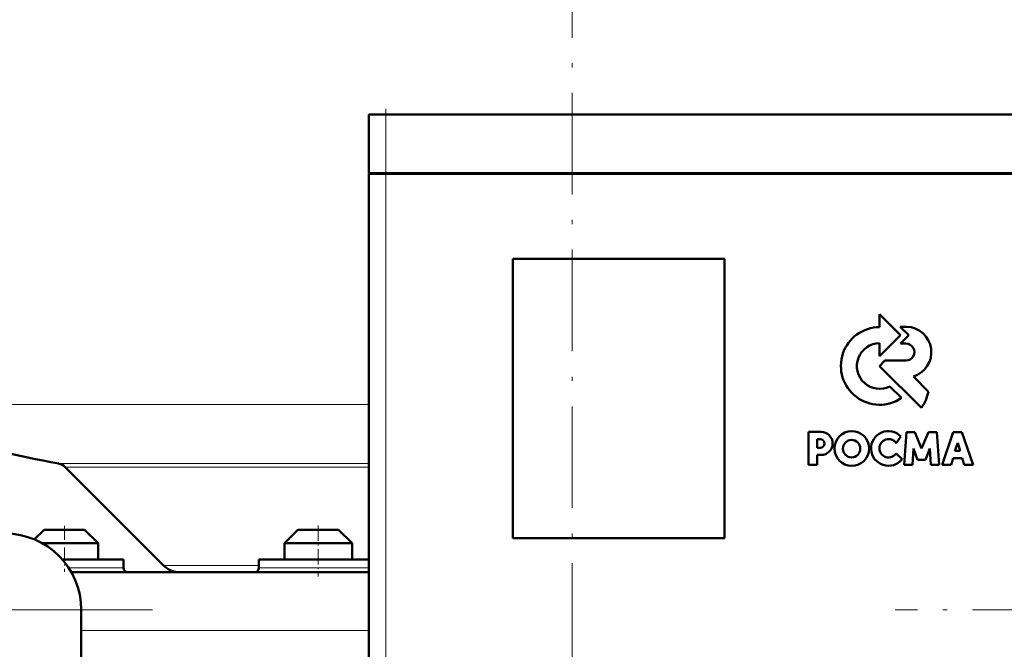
# Model space of a CAD drawing. Extents: x -2065 to 2446, y -2260 to 958.
# Tile 40 of 63: x 81 to 198, y -222 to -148. Entities that reach past the tile are written whole.
import ezdxf

# ---------------------------------------------------------------- set-up
doc = ezdxf.new("R2010")
doc.units = 0
doc.linetypes.add('DASHDOT', pattern=[18.5, 12, -3, 0.5, -3])

msp = doc.modelspace()

# ---------------------------------------------------------------- linework, layer by layer
at = {"color": 7, "linetype": 'DASHDOT', "lineweight": 18}
for p, q in [((146.57, 268.98), (146.57, -235.31)), ((124.56, -159.99), (124.56, -233.19)), ((96.97, -217.54), (-3.84, -217.54)), ((446.37, -217.54), (184.76, -217.54))]:
    msp.add_line(p, q, dxfattribs=at)
at = {"color": 7, "lineweight": 50}
for p, q in [((124.56, -159.09), (122.56, -159.09)), ((122.56, -165.99), (122.56, -159.09)), ((124.56, -159.09), (204.56, -159.09)), ((124.56, -165.99), (122.56, -165.99)), ((122.56, -166.09), (123.15, -166.09)), ((122.56, -166.09), (122.56, -227.09)), ((122.66, -166.09), (122.66, -165.99)), ((123.15, -166.09), (124.56, -166.09)), ((124.56, -165.99), (204.56, -165.99)), ((204.56, -166.09), (124.56, -166.09)), ((139.56, -209.09), (139.56, -176.09)), ((139.56, -176.09), (164.56, -176.09)), ((164.56, -176.09), (164.56, -209.09)), ((185.36, -185.12), (182.89, -182.65)), ((182.89, -182.65), (182.89, -184.17)), ((185.35, -184.13), (186.35, -185.12)), ((186.08, -184.13), (185.35, -184.13)), ((182.89, -187.58), (185.36, -185.12)), ((182.89, -186.06), (182.89, -187.58)), ((186.35, -185.12), (185.37, -186.12)), ((185.37, -186.12), (186.02, -186.12)), ((183.54, -188.12), (182.91, -188.76)), ((186.02, -188.12), (183.54, -188.12)), ((182.91, -188.76), (187.85, -193.69)), ((188.69, -191.79), (186.89, -189.99)), ((185.5, -192.53), (184.11, -191.16)), ((176, -196.54), (174.49, -196.54)), ((174.49, -196.54), (174.49, -200.42)), ((186.07, -196.55), (185.81, -200.42)), ((187.05, -196.55), (186.07, -196.55)), ((187.87, -198.48), (187.05, -196.55)), ((188.69, -196.55), (187.87, -198.48)), ((189.67, -196.55), (188.69, -196.55)), ((189.93, -200.42), (189.67, -196.55)), ((191.61, -196.56), (190.3, -200.42)), ((192.63, -196.56), (191.61, -196.56)), ((193.94, -200.42), (192.63, -196.56)), ((175.54, -197.39), (175.89, -197.39)), ((175.54, -198.41), (175.54, -197.39)), ((184.86, -197.86), (185.42, -197.08)), ((175.89, -198.41), (175.54, -198.41)), ((186.78, -200.42), (186.9, -198.49)), ((186.9, -198.49), (187.4, -199.82)), ((188.34, -199.82), (188.84, -198.49)), ((188.84, -198.49), (188.97, -200.42)), ((191.81, -198.77), (192.14, -197.81)), ((192.44, -198.77), (191.81, -198.77)), ((192.14, -197.81), (192.44, -198.77)), ((175.54, -199.26), (176, -199.26)), ((175.54, -200.42), (175.54, -199.26)), ((185.55, -199.76), (184.87, -199.07)), ((187.4, -199.82), (188.34, -199.82)), ((191.35, -200.42), (191.59, -199.65)), ((191.59, -199.65), (192.66, -199.65)), ((192.66, -199.65), (192.9, -200.42)), ((98.27, -212.3), (86.67, -200.7)), ((174.49, -200.42), (175.54, -200.42)), ((185.81, -200.42), (186.78, -200.42)), ((188.97, -200.42), (189.93, -200.42)), ((190.3, -200.42), (191.35, -200.42)), ((192.9, -200.42), (193.94, -200.42)), ((84.17, -208.09), (83.02, -209.23)), ((87.77, -208.09), (84.17, -208.09)), ((88.97, -208.09), (87.77, -208.09)), ((88.97, -208.09), (90.57, -209.69)), ((114.17, -208.09), (112.57, -209.69)), ((118.97, -208.09), (114.17, -208.09)), ((120.57, -209.69), (118.97, -208.09)), ((164.56, -209.09), (139.56, -209.09)), ((88.57, -209.69), (83.97, -209.69)), ((90.57, -209.69), (88.57, -209.69)), ((90.57, -211.59), (90.57, -209.69)), ((120.57, -209.69), (112.57, -209.69)), ((112.57, -209.69), (112.57, -211.59)), ((120.57, -211.59), (120.57, -209.69)), ((93.57, -211.59), (86.32, -211.59)), ((93.57, -212.59), (93.57, -211.59)), ((113.07, -211.59), (109.57, -211.59)), ((109.57, -211.59), (109.57, -212.59)), ((122.56, -211.59), (113.07, -211.59)), ((87.39, -213.09), (122.56, -213.09)), ((88.57, -217.54), (88.57, -263.54))]:
    msp.add_line(p, q, dxfattribs=at)
at = {"color": 7, "linetype": 'DASHDOT', "lineweight": 18, "ltscale": 0.207015}
msp.add_line((124.56, -158.4), (124.56, -166.68), dxfattribs=at)
at = {"color": 7, "lineweight": 18}
for p, q in [((124.56, -165.99), (124.56, -159.09)), ((124.56, -166.09), (124.56, -165.99)), ((124.56, -227.09), (124.56, -166.09)), ((56.97, -193.29), (122.56, -193.29)), ((85.9, -200.28), (122.56, -200.28)), ((86.67, -200.7), (122.56, -200.7)), ((93.57, -212.59), (87.08, -212.59)), ((98.27, -212.3), (109.57, -212.3)), ((113.07, -212.59), (109.57, -212.59)), ((116.57, -212.59), (113.07, -212.59)), ((122.56, -212.59), (116.57, -212.59)), ((4.56, -217.54), (88.57, -217.54)), ((88.57, -219.98), (122.56, -219.98))]:
    msp.add_line(p, q, dxfattribs=at)
at = {"color": 7, "linetype": 'DASHDOT', "lineweight": 18, "ltscale": 0.135015}
msp.add_line((86.57, -207.64), (86.57, -213.04), dxfattribs=at)
at = {"color": 7, "linetype": 'DASHDOT', "lineweight": 18, "ltscale": 0.150014}
msp.add_line((116.57, -207.59), (116.57, -213.59), dxfattribs=at)
at = {"color": 7, "lineweight": 50}
for centre, radius in [((179.61, -198.5), 2.05), ((179.59, -198.52), 1.03)]:
    msp.add_circle(centre, radius, dxfattribs=at)
for centre, radius, start, end in [((182.91, -188.75), 4.58, 90.1383, 304.4298), ((186.01, -187.13), 3, 287.1499, 88.7273), ((182.91, -188.76), 2.69, 90.2347, 296.6674), ((186.02, -187.12), 1, 269.9385, 89.9386), ((183.03, -190.42), 5.82, 325.8057, 346.3515), ((146.57, 113.91), 320, 253.7398, 259.0714), ((175.99, -197.9), 1.36, 270.7089, 89.4662), ((183.94, -198.49), 2.05, 43.4814, 321.8497), ((175.89, -197.9), 0.509, 270.4383, 90.0947), ((183.97, -198.47), 1.08, 34.2807, 326.1974), ((85.61, -201.76), 1.5, 45, 79.0714), ((79.57, -217.54), 9, 0, 90), ((94.07, -212.59), 0.5, 180, 270), ((100.18, -210.39), 2.7, 225, 270.0003), ((109.07, -212.59), 0.5, 270, 360)]:
    msp.add_arc(centre, radius, start, end, dxfattribs=at)

doc.saveas('drawing.dxf')
